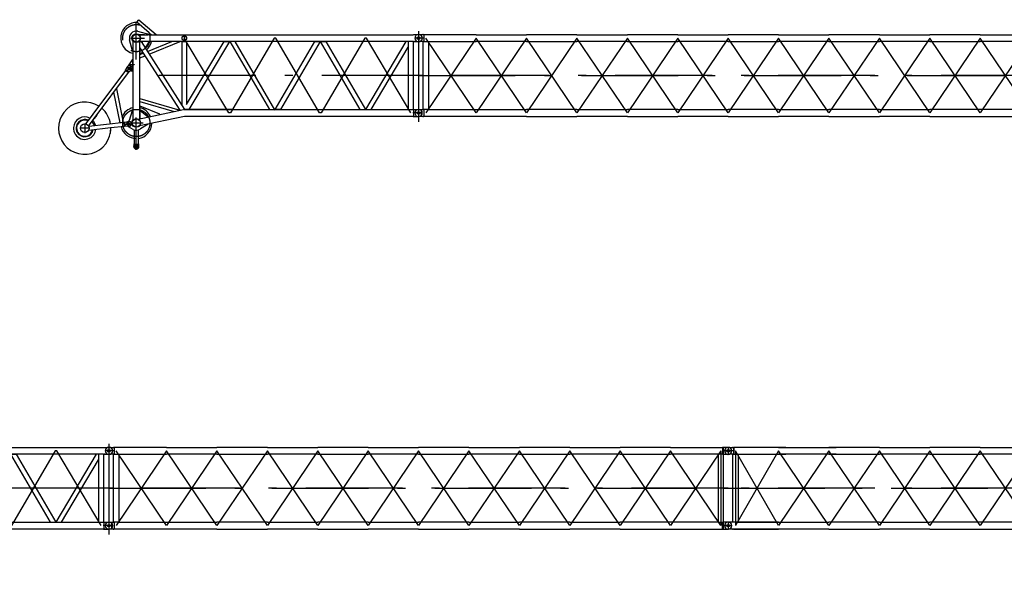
# Model space of a CAD drawing. Extents: x 2278 to 72584, y 12011 to 96322.
# Tile 13 of 29: x 28564 to 47646, y 45126 to 55779. Entities that reach past the tile are written whole.
import ezdxf

# ---------------------------------------------------------------- set-up
doc = ezdxf.new("R2010")
doc.units = 0
doc.header["$LTSCALE"] = 62.5
doc.linetypes.add('CENTER', pattern=[50.5, 30, -9, 2.5, -9])
doc.linetypes.add('HIDDEN', pattern=[12.6, 8.4, -4.2])
doc.layers.add('11', color=7, linetype='CONTINUOUS')

# ---------------------------------------------------------------- blocks, each defined once
blk = doc.blocks.new('*G40')
at = {"layer": '11', "color": 7, "linetype": 'CENTER'}
for p, q in [((36294, 55556), (36294, 53799)), ((36294, 55422), (36223, 55422)), ((36294, 55490), (36294, 55355)), ((36294, 55489), (36294, 55356)), ((36406, 55422), (36294, 55422)), ((37411, 55422), (36434, 53972)), ((37411, 53972), (36434, 55422)), ((38387, 53972), (37411, 55422)), ((38387, 55422), (37411, 53972)), ((39364, 55422), (38387, 53972)), ((39364, 53972), (38387, 55422)), ((40341, 53972), (39364, 55422)), ((40341, 55422), (39364, 53972)), ((41317, 55422), (40341, 53972)), ((41317, 53972), (40341, 55422)), ((42294, 53972), (41317, 55422)), ((42294, 55422), (41317, 53972)), ((43271, 55422), (42294, 53972)), ((43271, 53972), (42294, 55422)), ((44247, 53972), (43271, 55422)), ((44247, 55422), (43271, 53972)), ((45224, 55422), (44247, 53972)), ((45224, 53972), (44247, 55422)), ((46201, 53972), (45224, 55422)), ((46201, 55422), (45224, 53972)), ((47177, 55422), (46201, 53972)), ((47177, 53972), (46201, 55422)), ((48154, 53972), (47177, 55422)), ((48154, 55422), (47177, 53972)), ((48154, 55422), (48154, 53972)), ((48212, 55355), (48201, 55355)), ((48206, 55490), (48212, 55490)), ((48235, 55422), (48353, 55422)), ((48294, 55490), (48294, 55355)), ((48294, 55489), (48294, 55356)), ((48294, 54697), (36294, 54697)), ((36294, 54697), (48294, 54697)), ((36294, 54040), (36294, 53905)), ((36294, 54040), (36294, 53905)), ((36382, 54040), (36377, 54040)), ((48294, 54040), (48294, 53905)), ((48294, 54039), (48294, 53906)), ((36367, 53972), (36183, 53972)), ((36377, 53905), (36388, 53905)), ((48335, 53972), (48238, 53972))]:
    blk.add_line(p, q, dxfattribs=at)
at = {"layer": '11', "color": 7, "linetype": 'CONTINUOUS'}
for p, q in [((36289, 55490), (36294, 55490)), ((36294, 55355), (36289, 55355)), ((36294, 55490), (36395, 55490)), ((36294, 55490), (36299, 55490)), ((36398, 55355), (36294, 55355)), ((36294, 55355), (36299, 55355)), ((36382, 55490), (36377, 55490)), ((36382, 55355), (36377, 55355)), ((36383, 54039), (36383, 55356)), ((36383, 55356), (36485, 55356)), ((36405, 55356), (36383, 55356)), ((36395, 55490), (36395, 55481)), ((36395, 55490), (36395, 55355)), ((36405, 55489), (36395, 55490)), ((37411, 55489), (36405, 55489)), ((36485, 55356), (36485, 54039)), ((36485, 55356), (37411, 55356)), ((37411, 55489), (38387, 55489)), ((38387, 55356), (37411, 55356)), ((39364, 55489), (38387, 55489)), ((38387, 55356), (39364, 55356)), ((39364, 55489), (40341, 55489)), ((40341, 55356), (39364, 55356)), ((41317, 55489), (40341, 55489)), ((40341, 55356), (41317, 55356)), ((41317, 55489), (42294, 55489)), ((42294, 55356), (41317, 55356)), ((43271, 55489), (42294, 55489)), ((42294, 55356), (43271, 55356)), ((43271, 55489), (44247, 55489)), ((44247, 55356), (43271, 55356)), ((45224, 55489), (44247, 55489)), ((44247, 55356), (45224, 55356)), ((45224, 55489), (46201, 55489)), ((46201, 55356), (45224, 55356)), ((47177, 55489), (46201, 55489)), ((46201, 55356), (47177, 55356)), ((47177, 55489), (48183, 55489)), ((48103, 55356), (47177, 55356)), ((48205, 55356), (48103, 55356)), ((48103, 55356), (48103, 54039)), ((48194, 55490), (48183, 55489)), ((48183, 55489), (48183, 55356)), ((48183, 55356), (48205, 55356)), ((48191, 55355), (48294, 55355)), ((48294, 55490), (48194, 55490)), ((48194, 55490), (48194, 55481)), ((48194, 55490), (48194, 55355)), ((48205, 54039), (48205, 55356)), ((48289, 55490), (48294, 55490)), ((48299, 55490), (48294, 55490)), ((36289, 54040), (36294, 54040)), ((36294, 54040), (36395, 54040)), ((36294, 54040), (36299, 54040)), ((36405, 54039), (36383, 54039)), ((36485, 54039), (36383, 54039)), ((36395, 54040), (36395, 54031)), ((36395, 54040), (36395, 53905)), ((36485, 54039), (37411, 54039)), ((37411, 54039), (38387, 54039)), ((39364, 54039), (38387, 54039)), ((39364, 54039), (40341, 54039)), ((41317, 54039), (40341, 54039)), ((41317, 54039), (42294, 54039)), ((43271, 54039), (42294, 54039)), ((43271, 54039), (44247, 54039)), ((45224, 54039), (44247, 54039)), ((45224, 54039), (46201, 54039)), ((47177, 54039), (46201, 54039)), ((48103, 54039), (47177, 54039)), ((48103, 54039), (48205, 54039)), ((48183, 53906), (48183, 54039)), ((48183, 54039), (48205, 54039)), ((48294, 54040), (48194, 54040)), ((48194, 54040), (48194, 54031)), ((48194, 54040), (48194, 53905)), ((48206, 54040), (48212, 54040)), ((36294, 53905), (36289, 53905)), ((36398, 53905), (36294, 53905)), ((36294, 53905), (36299, 53905)), ((36405, 53906), (36395, 53905)), ((37411, 53906), (36405, 53906)), ((38387, 53906), (37411, 53906)), ((38387, 53906), (39364, 53906)), ((40341, 53906), (39364, 53906)), ((40341, 53906), (41317, 53906)), ((42294, 53906), (41317, 53906)), ((42294, 53906), (43271, 53906)), ((44247, 53906), (43271, 53906)), ((44247, 53906), (45224, 53906)), ((46201, 53906), (45224, 53906)), ((46201, 53906), (47177, 53906)), ((47177, 53906), (48183, 53906)), ((48194, 53905), (48183, 53906)), ((48191, 53905), (48294, 53905)), ((48206, 53905), (48212, 53905))]:
    blk.add_line(p, q, dxfattribs=at)
for centre in [(36294, 55422), (48294, 55422), (36294, 53972), (48294, 53972), (48294, 53972)]:
    blk.add_circle(centre, 25, dxfattribs=at)
for centre, start, end in [((36289, 55422), 90, 180), ((36289, 55422), 180, -90), ((48299, 55422), 0, 90), ((48299, 55422), -90, 0), ((36289, 53972), 90, 180), ((48299, 53972), 0, 94.2246), ((36289, 53972), 180, -90), ((48299, 53972), -94.2253, 0)]:
    blk.add_arc(centre, 67.5, start, end, dxfattribs=at)
blk = doc.blocks.new('*G44')
at = {"layer": '11', "color": 7, "linetype": 'CENTER'}
for p, q in [((30824, 55005), (30824, 55734)), ((36294, 55556), (36294, 53799)), ((32616, 53972), (31754, 55422)), ((33494, 55422), (32648, 53972)), ((33526, 55422), (33494, 55422)), ((34372, 53972), (33526, 55422)), ((35250, 55422), (34404, 53972)), ((35282, 55422), (35250, 55422)), ((36144, 53972), (35282, 55422)), ((36212, 55355), (36201, 55355)), ((36206, 55490), (36212, 55490)), ((36294, 55422), (36223, 55422)), ((36294, 55490), (36294, 55355)), ((36294, 55489), (36294, 55356)), ((36406, 55422), (36294, 55422)), ((30637, 54768), (30725, 54886)), ((30640, 54871), (30736, 54799)), ((36294, 54697), (30824, 54697)), ((36206, 54040), (36212, 54040)), ((36294, 54040), (36294, 53905)), ((36294, 54040), (36294, 53905)), ((30824, 53257), (30824, 53882)), ((32648, 53972), (32616, 53972)), ((34404, 53972), (34372, 53972)), ((36367, 53972), (36183, 53972)), ((36212, 53905), (36201, 53905)), ((29914, 53677), (29734, 53677)), ((29824, 53768), (29824, 53727)), ((29824, 53761), (29824, 53741)), ((29824, 53727), (29824, 53583)), ((30587, 53751), (30733, 53767)), ((30726, 53777), (30960, 53777)), ((29824, 53594), (29824, 53614)), ((30767, 53328), (30881, 53328))]:
    blk.add_line(p, q, dxfattribs=at)
at = {"layer": '11', "color": 7, "linetype": 'CONTINUOUS'}
for p, q in [((30833, 55734), (30872, 55779)), ((31076, 55526), (30833, 55734)), ((30872, 55779), (31208, 55493)), ((30776, 55543), (30776, 55542)), ((30848, 55556), (31084, 55490)), ((30752, 55177), (30694, 55386)), ((30745, 55524), (30745, 55525)), ((30758, 55371), (30758, 55177)), ((30758, 55371), (30758, 54908)), ((30985, 55489), (30876, 55489)), ((30876, 55489), (31061, 55489)), ((30891, 53859), (30891, 55371)), ((30891, 55242), (30891, 55356)), ((30891, 55356), (30916, 55356)), ((31759, 55356), (30891, 55356)), ((30916, 55356), (31761, 54038)), ((30944, 55356), (30931, 55332)), ((31072, 55356), (30944, 55356)), ((31004, 55227), (31072, 55351)), ((31040, 55163), (31512, 55356)), ((31072, 55351), (31072, 55356)), ((31073, 55111), (31671, 55356)), ((31076, 55526), (31120, 55489)), ((31090, 55489), (31759, 55489)), ((31208, 55493), (31212, 55489)), ((31710, 54118), (31710, 55356)), ((31710, 55356), (31799, 55356)), ((31759, 55356), (31759, 55489)), ((31759, 55489), (36187, 55489)), ((31759, 55489), (31759, 55356)), ((36187, 55356), (31759, 55356)), ((31799, 54134), (32525, 55356)), ((31799, 55356), (31799, 54134)), ((32629, 55356), (31845, 54039)), ((32525, 55356), (32629, 55356)), ((32635, 55356), (33404, 54039)), ((32738, 55356), (32635, 55356)), ((33510, 54033), (32738, 55356)), ((33513, 54039), (34282, 55356)), ((34385, 55356), (33616, 54039)), ((34282, 55356), (34385, 55356)), ((34391, 55356), (34494, 55356)), ((35160, 54039), (34391, 55356)), ((34494, 55356), (35263, 54039)), ((35270, 54039), (36055, 55359)), ((36093, 55356), (36093, 54039)), ((36194, 55490), (36294, 55490)), ((36194, 55355), (36294, 55355)), ((36195, 54040), (36195, 55355)), ((30758, 55177), (30752, 55177)), ((31673, 54023), (30891, 55242)), ((31000, 55224), (31004, 55227)), ((35373, 54039), (36093, 55250)), ((30744, 55003), (30669, 54886)), ((30758, 55003), (30744, 55003)), ((30758, 54908), (30758, 55003)), ((30891, 55102), (30962, 55131)), ((30891, 55037), (30995, 55079)), ((30614, 54795), (29980, 53945)), ((30614, 54795), (30615, 54805)), ((30670, 54753), (30614, 54795)), ((30615, 54805), (30623, 54815)), ((30615, 54805), (30679, 54757)), ((30623, 54815), (30645, 54860)), ((30645, 54860), (30654, 54872)), ((30656, 54781), (30656, 54781)), ((30656, 54778), (30656, 54778)), ((30656, 54776), (30656, 54776)), ((30687, 54767), (30679, 54757)), ((30724, 54802), (30687, 54767)), ((30688, 54902), (30688, 54908)), ((30688, 54908), (30758, 54908)), ((30758, 54902), (30688, 54902)), ((30715, 54794), (30718, 54790)), ((30718, 54790), (30758, 54790)), ((30732, 54813), (30724, 54802)), ((30758, 54908), (30781, 54908)), ((30758, 54902), (30758, 53829)), ((30758, 54790), (30758, 54902)), ((30781, 54902), (30758, 54902)), ((30781, 54908), (30781, 54902)), ((30008, 53865), (30670, 54753)), ((30679, 54757), (30670, 54753)), ((30437, 54441), (30571, 53784)), ((30511, 53778), (30389, 54376)), ((30891, 54254), (31669, 54028)), ((30694, 53829), (30752, 54022)), ((30752, 54022), (30758, 54022)), ((30758, 54022), (30758, 53829)), ((30861, 53853), (31740, 54037)), ((30891, 54192), (31555, 53998)), ((30897, 54104), (30891, 54104)), ((30891, 54104), (30891, 53872)), ((30891, 53872), (30891, 54019)), ((30891, 54019), (30897, 54019)), ((31280, 53947), (30897, 54104)), ((30897, 54019), (31051, 53899)), ((31754, 54039), (32684, 54039)), ((32684, 54039), (31754, 54039)), ((32684, 54039), (36187, 54039)), ((33404, 54039), (33510, 54033)), ((33616, 54039), (33507, 54039)), ((36187, 54039), (36194, 54040)), ((36194, 54040), (36194, 53905)), ((36194, 54040), (36294, 54040)), ((36352, 53938), (36352, 54006)), ((29931, 53879), (29842, 53759)), ((29898, 53718), (30008, 53865)), ((29980, 53945), (29931, 53879)), ((30057, 53931), (30008, 53865)), ((30671, 53809), (30671, 53815)), ((30671, 53815), (30675, 53815)), ((31761, 53906), (30888, 53723)), ((30891, 53872), (30903, 53862)), ((30903, 53862), (30891, 53872)), ((31051, 53899), (31052, 53893)), ((31281, 53941), (31280, 53947)), ((32684, 53906), (31761, 53906)), ((36187, 53906), (32684, 53906)), ((36187, 53906), (36194, 53905)), ((36194, 53905), (36294, 53905)), ((29900, 53640), (29905, 53640)), ((30591, 53787), (29901, 53711)), ((29905, 53640), (30323, 53687)), ((29965, 53807), (30013, 53723)), ((30329, 53687), (30598, 53717)), ((30571, 53784), (30511, 53778)), ((30591, 53787), (30598, 53792)), ((30598, 53717), (30591, 53787)), ((30598, 53792), (30611, 53794)), ((30598, 53792), (30607, 53713)), ((30607, 53713), (30598, 53717)), ((30620, 53714), (30607, 53713)), ((30611, 53794), (30660, 53808)), ((30671, 53711), (30620, 53714)), ((30660, 53808), (30674, 53810)), ((30685, 53712), (30671, 53711)), ((30671, 53705), (30671, 53711)), ((30761, 53652), (30671, 53705)), ((30685, 53701), (30685, 53700)), ((30698, 53716), (30698, 53716)), ((30784, 53643), (30784, 53371)), ((30864, 53371), (30864, 53643)), ((31054, 53752), (30903, 53661)), ((31053, 53757), (31054, 53752)), ((30774, 53333), (30774, 53323)), ((30874, 53323), (30874, 53333))]:
    blk.add_line(p, q, dxfattribs=at)
at = {"layer": '11', "color": 7, "linetype": 'HIDDEN'}
for p, q in [((30716, 55422), (30985, 55422)), ((30623, 54815), (30687, 54767)), ((30774, 53333), (30774, 53323)), ((30874, 53323), (30874, 53333))]:
    blk.add_line(p, q, dxfattribs=at)
at = {"layer": '11', "color": 7, "linetype": 'CONTINUOUS'}
blk.add_lwpolyline([(29880, 53812), (29880, 53811)], dxfattribs=at)
at = {"layer": '11', "color": 7, "linetype": 'HIDDEN'}
for centre, radius in [((30824, 55422), 264), ((31754, 55422), 44.5), ((30688, 54835), 22.5)]:
    blk.add_circle(centre, radius, dxfattribs=at)
at = {"layer": '11', "color": 7, "linetype": 'CONTINUOUS'}
for centre, radius in [((30824, 55422), 84.3), ((30824, 55422), 76), ((36294, 55422), 25.5), ((30688, 54835), 17.1), ((30824, 53777), 84), ((30824, 53777), 80), ((36294, 53972), 25.5), ((29824, 53677), 84.1), ((30671, 53760), 30), ((30671, 53760), 22.5), ((30671, 53760), 22.5), ((30824, 53328), 45), ((30824, 53328), 26)]:
    blk.add_circle(centre, radius, dxfattribs=at)
at = {"layer": '11', "color": 7, "linetype": 'CENTER'}
blk.add_circle((30824, 53777), 264, dxfattribs=at)
at = {"layer": '11', "color": 7, "linetype": 'CONTINUOUS'}
for centre, radius, start, end in [((30824, 55422), 302, 85.1691, 171.5717), ((30824, 55422), 135, 78.7705, -164.4553), ((30824, 55422), 302, 171.5731, -102.7424), ((30824, 55422), 301, -49.4625, -12.7161), ((36299, 55422), 67.5, 0, 90), ((36299, 55422), 67.5, -90, 0), ((30824, 55422), 301, -77.2596, -65.1908), ((30693, 54842), 49, -36.711, 143.288), ((29824, 53677), 508, 57.2405, 1.1918), ((29824, 53677), 508, 9.0935, 49.3381), ((30824, 53777), 302, 102.7397, 157.0671), ((30824, 53777), 302, 24.5846, 77.257), ((31754, 53972), 66.3, 90, 101.8779), ((31754, 53972), 66.4, 90, 101.8555), ((36299, 53972), 67.5, 0, 90), ((29824, 53677), 218, 62.5375, 176.3495), ((29824, 53677), 167, 65.4024, -150.5555), ((29824, 53677), 158, 66.0663, -150.5556), ((29824, 53677), 218, 12.8731, 44.0409), ((30675, 53835), 20, -90, -16.8074), ((36299, 53972), 67.5, -90, 0), ((29824, 53677), 218, 176.3495, -36.7462), ((29824, 53677), 167, -150.5558, -9.3653), ((29824, 53677), 158, -150.5572, -10.2319), ((29824, 53677), 218, -36.7456, -5.6433), ((29824, 53677), 508, -12.0368, 1.19), ((30824, 53777), 301, -167.0294, -89.9997), ((30679, 53761), 49, -83.7358, 96.262), ((30824, 53777), 140, -116.7166, -55.7048), ((30824, 53777), 301, -82.3808, -1.0263), ((30824, 53333), 50, 150.0579, 179.9992), ((30824, 53323), 50, 180, 0), ((30759, 53371), 25, -29.8975, -0.0008), ((30889, 53371), 24.9, 180, -150.0785), ((30824, 53333), 50, 0, 29.8832)]:
    blk.add_arc(centre, radius, start, end, dxfattribs=at)
at = {"layer": '11', "color": 7, "linetype": 'HIDDEN'}
for centre, radius, start, end in [((30759, 53371), 25, -29.8957, -0.0008), ((30889, 53371), 24.9, 180, -150.082)]:
    blk.add_arc(centre, radius, start, end, dxfattribs=at)
blk = doc.blocks.new('*G54')
at = {"layer": '11', "color": 7, "linetype": 'CENTER'}
for p, q in [((30294, 47556), (30294, 45799)), ((30294, 47422), (30223, 47422)), ((30294, 47490), (30294, 47355)), ((30294, 47489), (30294, 47356)), ((30406, 47422), (30294, 47422)), ((31411, 47422), (30434, 45972)), ((31411, 45972), (30434, 47422)), ((32387, 45972), (31411, 47422)), ((32387, 47422), (31411, 45972)), ((33364, 47422), (32387, 45972)), ((33364, 45972), (32387, 47422)), ((34341, 45972), (33364, 47422)), ((34341, 47422), (33364, 45972)), ((35317, 47422), (34341, 45972)), ((35317, 45972), (34341, 47422)), ((36294, 45972), (35317, 47422)), ((36294, 47422), (35317, 45972)), ((37271, 47422), (36294, 45972)), ((37271, 45972), (36294, 47422)), ((38247, 45972), (37271, 47422)), ((38247, 47422), (37271, 45972)), ((39224, 47422), (38247, 45972)), ((39224, 45972), (38247, 47422)), ((40201, 45972), (39224, 47422)), ((40201, 47422), (39224, 45972)), ((41177, 47422), (40201, 45972)), ((41177, 45972), (40201, 47422)), ((42154, 45972), (41177, 47422)), ((42154, 47422), (41177, 45972)), ((42154, 47422), (42154, 45972)), ((42212, 47355), (42201, 47355)), ((42206, 47490), (42212, 47490)), ((42235, 47422), (42353, 47422)), ((42294, 47490), (42294, 47355)), ((42294, 47489), (42294, 47356)), ((42294, 46697), (30294, 46697)), ((30294, 46697), (42294, 46697)), ((30294, 46040), (30294, 45905)), ((30294, 46040), (30294, 45905)), ((30382, 46040), (30377, 46040)), ((42294, 46040), (42294, 45905)), ((42294, 46039), (42294, 45906)), ((30367, 45972), (30183, 45972)), ((30377, 45905), (30388, 45905)), ((42335, 45972), (42238, 45972))]:
    blk.add_line(p, q, dxfattribs=at)
at = {"layer": '11', "color": 7, "linetype": 'CONTINUOUS'}
for p, q in [((30289, 47490), (30294, 47490)), ((30294, 47355), (30289, 47355)), ((30294, 47490), (30395, 47490)), ((30294, 47490), (30299, 47490)), ((30398, 47355), (30294, 47355)), ((30294, 47355), (30299, 47355)), ((30382, 47490), (30377, 47490)), ((30382, 47355), (30377, 47355)), ((30383, 46039), (30383, 47356)), ((30383, 47356), (30485, 47356)), ((30405, 47356), (30383, 47356)), ((30395, 47490), (30395, 47481)), ((30395, 47490), (30395, 47355)), ((30405, 47489), (30395, 47490)), ((31411, 47489), (30405, 47489)), ((30485, 47356), (30485, 46039)), ((30485, 47356), (31411, 47356)), ((31411, 47489), (32387, 47489)), ((32387, 47356), (31411, 47356)), ((33364, 47489), (32387, 47489)), ((32387, 47356), (33364, 47356)), ((33364, 47489), (34341, 47489)), ((34341, 47356), (33364, 47356)), ((35317, 47489), (34341, 47489)), ((34341, 47356), (35317, 47356)), ((35317, 47489), (36294, 47489)), ((36294, 47356), (35317, 47356)), ((37271, 47489), (36294, 47489)), ((36294, 47356), (37271, 47356)), ((37271, 47489), (38247, 47489)), ((38247, 47356), (37271, 47356)), ((39224, 47489), (38247, 47489)), ((38247, 47356), (39224, 47356)), ((39224, 47489), (40201, 47489)), ((40201, 47356), (39224, 47356)), ((41177, 47489), (40201, 47489)), ((40201, 47356), (41177, 47356)), ((41177, 47489), (42183, 47489)), ((42103, 47356), (41177, 47356)), ((42205, 47356), (42103, 47356)), ((42103, 47356), (42103, 46039)), ((42194, 47490), (42183, 47489)), ((42183, 47489), (42183, 47356)), ((42183, 47356), (42205, 47356)), ((42191, 47355), (42294, 47355)), ((42294, 47490), (42194, 47490)), ((42194, 47490), (42194, 47481)), ((42194, 47490), (42194, 47355)), ((42205, 46039), (42205, 47356)), ((42289, 47490), (42294, 47490)), ((42299, 47490), (42294, 47490)), ((30289, 46040), (30294, 46040)), ((30294, 46040), (30395, 46040)), ((30294, 46040), (30299, 46040)), ((30405, 46039), (30383, 46039)), ((30485, 46039), (30383, 46039)), ((30395, 46040), (30395, 46031)), ((30395, 46040), (30395, 45905)), ((30485, 46039), (31411, 46039)), ((31411, 46039), (32387, 46039)), ((33364, 46039), (32387, 46039)), ((33364, 46039), (34341, 46039)), ((35317, 46039), (34341, 46039)), ((35317, 46039), (36294, 46039)), ((37271, 46039), (36294, 46039)), ((37271, 46039), (38247, 46039)), ((39224, 46039), (38247, 46039)), ((39224, 46039), (40201, 46039)), ((41177, 46039), (40201, 46039)), ((42103, 46039), (41177, 46039)), ((42103, 46039), (42205, 46039)), ((42183, 45906), (42183, 46039)), ((42183, 46039), (42205, 46039)), ((42294, 46040), (42194, 46040)), ((42194, 46040), (42194, 46031)), ((42194, 46040), (42194, 45905)), ((42206, 46040), (42212, 46040)), ((30294, 45905), (30289, 45905)), ((30398, 45905), (30294, 45905)), ((30294, 45905), (30299, 45905)), ((30405, 45906), (30395, 45905)), ((31411, 45906), (30405, 45906)), ((32387, 45906), (31411, 45906)), ((32387, 45906), (33364, 45906)), ((34341, 45906), (33364, 45906)), ((34341, 45906), (35317, 45906)), ((36294, 45906), (35317, 45906)), ((36294, 45906), (37271, 45906)), ((38247, 45906), (37271, 45906)), ((38247, 45906), (39224, 45906)), ((40201, 45906), (39224, 45906)), ((40201, 45906), (41177, 45906)), ((41177, 45906), (42183, 45906)), ((42194, 45905), (42183, 45906)), ((42191, 45905), (42294, 45905)), ((42206, 45905), (42212, 45905))]:
    blk.add_line(p, q, dxfattribs=at)
for centre in [(30294, 47422), (42294, 47422), (30294, 45972), (42294, 45972), (42294, 45972)]:
    blk.add_circle(centre, 25, dxfattribs=at)
for centre, start, end in [((30289, 47422), 90, 180), ((30289, 47422), 180, -90), ((42299, 47422), 0, 90), ((42299, 47422), -90, 0), ((30289, 45972), 90, 180), ((42299, 45972), 0, 94.2246), ((30289, 45972), 180, -90), ((42299, 45972), -94.2253, 0)]:
    blk.add_arc(centre, 67.5, start, end, dxfattribs=at)
blk = doc.blocks.new('*G55')
at = {"layer": '11', "color": 7, "linetype": 'CENTER'}
for p, q in [((42367, 47422), (42183, 47422)), ((42294, 47422), (42223, 47422)), ((42294, 47490), (42294, 47355)), ((42294, 47489), (42294, 47356)), ((42406, 47422), (42294, 47422)), ((43271, 47422), (42434, 45972)), ((43271, 45972), (42434, 47422)), ((42434, 47422), (42434, 45972)), ((44247, 45972), (43271, 47422)), ((44247, 47422), (43271, 45972)), ((45224, 47422), (44247, 45972)), ((45224, 45972), (44247, 47422)), ((46201, 45972), (45224, 47422)), ((46201, 47422), (45224, 45972)), ((47177, 47422), (46201, 45972)), ((47177, 45972), (46201, 47422)), ((48154, 45972), (47177, 47422)), ((48154, 47422), (47177, 45972)), ((48367, 47422), (48183, 47422)), ((48212, 47355), (48201, 47355)), ((48206, 47490), (48212, 47490)), ((48294, 47490), (48294, 47355)), ((48294, 47489), (48294, 47356)), ((48294, 46697), (42294, 46697)), ((42294, 46697), (48294, 46697)), ((42294, 46040), (42294, 45905)), ((42294, 46039), (42294, 45906)), ((48294, 46040), (48294, 45905)), ((48294, 46039), (48294, 45906)), ((42183, 45972), (42294, 45972)), ((42294, 45972), (42366, 45972)), ((42377, 45905), (42388, 45905))]:
    blk.add_line(p, q, dxfattribs=at)
at = {"layer": '11', "color": 7, "linetype": 'CONTINUOUS'}
for p, q in [((42289, 47490), (42294, 47490)), ((42294, 47355), (42289, 47355)), ((42299, 47490), (42294, 47490)), ((42294, 47490), (42395, 47490)), ((42294, 47355), (42299, 47355)), ((42398, 47355), (42294, 47355)), ((42382, 47490), (42377, 47490)), ((42382, 47355), (42377, 47355)), ((42383, 46039), (42383, 47356)), ((42383, 47356), (42485, 47356)), ((42405, 47356), (42383, 47356)), ((42395, 47490), (42395, 47481)), ((42395, 47490), (42395, 47355)), ((42405, 47489), (42395, 47490)), ((43411, 47489), (42405, 47489)), ((42405, 47489), (42405, 47356)), ((43271, 47489), (42405, 47489)), ((42405, 47356), (43271, 47356)), ((42485, 47356), (42485, 46039)), ((42485, 47356), (43411, 47356)), ((43271, 47489), (44247, 47489)), ((44247, 47356), (43271, 47356)), ((43411, 47489), (44387, 47489)), ((44387, 47356), (43411, 47356)), ((45224, 47489), (44247, 47489)), ((44247, 47356), (45224, 47356)), ((45224, 47489), (46201, 47489)), ((46201, 47356), (45224, 47356)), ((47177, 47489), (46201, 47489)), ((46201, 47356), (47177, 47356)), ((47177, 47489), (48183, 47489)), ((48103, 47356), (47177, 47356)), ((48205, 47356), (48103, 47356)), ((48103, 47356), (48103, 46039)), ((48194, 47490), (48183, 47489)), ((48183, 47356), (48205, 47356)), ((48191, 47355), (48294, 47355)), ((48294, 47490), (48194, 47490)), ((48205, 46039), (48205, 47356)), ((42289, 46040), (42294, 46040)), ((42383, 46040), (42294, 46040)), ((42405, 46039), (42383, 46039)), ((42485, 46039), (42383, 46039)), ((43271, 46039), (42405, 46039)), ((42485, 46039), (43411, 46039)), ((43271, 46039), (44247, 46039)), ((45224, 46039), (44247, 46039)), ((45224, 46039), (46201, 46039)), ((47177, 46039), (46201, 46039)), ((48103, 46039), (47177, 46039)), ((48103, 46039), (48205, 46039)), ((48183, 46039), (48205, 46039)), ((48294, 46040), (48194, 46040)), ((48206, 46040), (48212, 46040)), ((48289, 46040), (48294, 46040)), ((48299, 46040), (48294, 46040)), ((42294, 45905), (42289, 45905)), ((42294, 45905), (42299, 45905)), ((42405, 45905), (42294, 45905)), ((43411, 45906), (42405, 45906)), ((42405, 45906), (43271, 45906)), ((44247, 45906), (43271, 45906)), ((44247, 45906), (45224, 45906)), ((46201, 45906), (45224, 45906)), ((46201, 45906), (47177, 45906)), ((47177, 45906), (48183, 45906)), ((48183, 45906), (48191, 45905)), ((48191, 45905), (48294, 45905)), ((48206, 45905), (48212, 45905))]:
    blk.add_line(p, q, dxfattribs=at)
for centre, radius in [((42294, 47422), 25), ((42294, 47422), 25), ((48294, 47422), 25), ((48294, 45972), 25.5)]:
    blk.add_circle(centre, radius, dxfattribs=at)
for centre, start, end in [((42289, 47422), 90, 180), ((42289, 47422), 180, -90), ((42299, 47422), 82.4285, 90.0021), ((48289, 47422), 90, 180), ((48289, 47422), 180, -90), ((48299, 47422), 0, 90), ((48299, 47422), -90, 0), ((42289, 45972), 90, 180), ((42289, 45972), 90, 97.5755), ((48289, 45972), 90, 180), ((48289, 45972), 90, 97.5755), ((48299, 45972), 0, 90), ((42289, 45972), 180, -90), ((42289, 45972), -97.5741, -89.9979), ((48289, 45972), 180, -90), ((48299, 45972), -90, 0)]:
    blk.add_arc(centre, 67.5, start, end, dxfattribs=at)
blk = doc.blocks.new('*G59')
at = {"layer": '11', "color": 7, "linetype": 'CENTER'}
for p, q in [((24824, 47005), (24824, 47734)), ((30294, 47556), (30294, 45799)), ((26616, 45972), (25754, 47422)), ((27494, 47422), (26648, 45972)), ((27526, 47422), (27494, 47422)), ((28372, 45972), (27526, 47422)), ((29250, 47422), (28404, 45972)), ((29282, 47422), (29250, 47422)), ((30144, 45972), (29282, 47422)), ((30212, 47355), (30201, 47355)), ((30206, 47490), (30212, 47490)), ((30294, 47422), (30223, 47422)), ((30294, 47490), (30294, 47355)), ((30294, 47489), (30294, 47356)), ((30406, 47422), (30294, 47422)), ((24637, 46768), (24725, 46886)), ((24640, 46871), (24736, 46799)), ((30294, 46697), (24824, 46697)), ((30206, 46040), (30212, 46040)), ((30294, 46040), (30294, 45905)), ((30294, 46040), (30294, 45905)), ((24824, 45257), (24824, 45882)), ((26648, 45972), (26616, 45972)), ((28404, 45972), (28372, 45972)), ((30367, 45972), (30183, 45972)), ((30212, 45905), (30201, 45905)), ((23914, 45677), (23734, 45677)), ((23824, 45768), (23824, 45727)), ((23824, 45761), (23824, 45741)), ((23824, 45727), (23824, 45583)), ((23824, 45594), (23824, 45614)), ((24587, 45751), (24733, 45767)), ((24726, 45777), (24960, 45777)), ((24767, 45328), (24881, 45328))]:
    blk.add_line(p, q, dxfattribs=at)
at = {"layer": '11', "color": 7, "linetype": 'CONTINUOUS'}
for p, q in [((24833, 47734), (24872, 47779)), ((25076, 47526), (24833, 47734)), ((24872, 47779), (25208, 47493)), ((24745, 47524), (24745, 47525)), ((24776, 47543), (24776, 47542)), ((24848, 47556), (25084, 47490)), ((25076, 47526), (25120, 47489)), ((24752, 47177), (24694, 47386)), ((24758, 47371), (24758, 47177)), ((24758, 47371), (24758, 46908)), ((24985, 47489), (24876, 47489)), ((24876, 47489), (25061, 47489)), ((24891, 45859), (24891, 47371)), ((24891, 47242), (24891, 47356)), ((24891, 47356), (24916, 47356)), ((25759, 47356), (24891, 47356)), ((24916, 47356), (25761, 46038)), ((24944, 47356), (24931, 47332)), ((25072, 47356), (24944, 47356)), ((25004, 47227), (25072, 47351)), ((25040, 47163), (25512, 47356)), ((25072, 47351), (25072, 47356)), ((25073, 47111), (25671, 47356)), ((25090, 47489), (25759, 47489)), ((25208, 47493), (25212, 47489)), ((25710, 46118), (25710, 47356)), ((25710, 47356), (25799, 47356)), ((25759, 47356), (25759, 47489)), ((25759, 47489), (30187, 47489)), ((25759, 47489), (25759, 47356)), ((30187, 47356), (25759, 47356)), ((25799, 46134), (26525, 47356)), ((25799, 47356), (25799, 46134)), ((26629, 47356), (25845, 46039)), ((26525, 47356), (26629, 47356)), ((26635, 47356), (27404, 46039)), ((26738, 47356), (26635, 47356)), ((27510, 46033), (26738, 47356)), ((27513, 46039), (28282, 47356)), ((28385, 47356), (27616, 46039)), ((28282, 47356), (28385, 47356)), ((28391, 47356), (28494, 47356)), ((29160, 46039), (28391, 47356)), ((28494, 47356), (29263, 46039)), ((29270, 46039), (30055, 47359)), ((30093, 47356), (30093, 46039)), ((30194, 47490), (30294, 47490)), ((30194, 47355), (30294, 47355)), ((30195, 46040), (30195, 47355)), ((24758, 47177), (24752, 47177)), ((25673, 46023), (24891, 47242)), ((25000, 47224), (25004, 47227)), ((29373, 46039), (30093, 47250)), ((24744, 47003), (24669, 46886)), ((24758, 47003), (24744, 47003)), ((24758, 46908), (24758, 47003)), ((24891, 47102), (24962, 47131)), ((24891, 47037), (24995, 47079)), ((24614, 46795), (23980, 45945)), ((24008, 45865), (24670, 46753)), ((24614, 46795), (24615, 46805)), ((24670, 46753), (24614, 46795)), ((24615, 46805), (24623, 46815)), ((24615, 46805), (24679, 46757)), ((24623, 46815), (24645, 46860)), ((24645, 46860), (24654, 46872)), ((24656, 46781), (24656, 46781)), ((24656, 46778), (24656, 46778)), ((24656, 46776), (24656, 46776)), ((24679, 46757), (24670, 46753)), ((24687, 46767), (24679, 46757)), ((24724, 46802), (24687, 46767)), ((24688, 46902), (24688, 46908)), ((24688, 46908), (24758, 46908)), ((24758, 46902), (24688, 46902)), ((24715, 46794), (24718, 46790)), ((24718, 46790), (24758, 46790)), ((24732, 46813), (24724, 46802)), ((24758, 46908), (24781, 46908)), ((24758, 46902), (24758, 45829)), ((24758, 46790), (24758, 46902)), ((24781, 46902), (24758, 46902)), ((24781, 46908), (24781, 46902)), ((24511, 45778), (24389, 46376)), ((24437, 46441), (24571, 45784)), ((24891, 46254), (25669, 46028)), ((24891, 46192), (25555, 45998)), ((24694, 45829), (24752, 46022)), ((24752, 46022), (24758, 46022)), ((24758, 46022), (24758, 45829)), ((24861, 45853), (25740, 46037)), ((24897, 46104), (24891, 46104)), ((24891, 46104), (24891, 45872)), ((24891, 45872), (24891, 46019)), ((24891, 46019), (24897, 46019)), ((25280, 45947), (24897, 46104)), ((24897, 46019), (25051, 45899)), ((25754, 46039), (26684, 46039)), ((26684, 46039), (25754, 46039)), ((26684, 46039), (30187, 46039)), ((27404, 46039), (27510, 46033)), ((27616, 46039), (27507, 46039)), ((30187, 46039), (30194, 46040)), ((30194, 46040), (30194, 45905)), ((30194, 46040), (30294, 46040)), ((30352, 45938), (30352, 46006)), ((23931, 45879), (23842, 45759)), ((23898, 45718), (24008, 45865)), ((23980, 45945), (23931, 45879)), ((23965, 45807), (24013, 45723)), ((24057, 45931), (24008, 45865)), ((24611, 45794), (24660, 45808)), ((24660, 45808), (24674, 45810)), ((24671, 45809), (24671, 45815)), ((24671, 45815), (24675, 45815)), ((25761, 45906), (24888, 45723)), ((24891, 45872), (24903, 45862)), ((24903, 45862), (24891, 45872)), ((25051, 45899), (25052, 45893)), ((25281, 45941), (25280, 45947)), ((26684, 45906), (25761, 45906)), ((30187, 45906), (26684, 45906)), ((30187, 45906), (30194, 45905)), ((30194, 45905), (30294, 45905)), ((23900, 45640), (23905, 45640)), ((24591, 45787), (23901, 45711)), ((23905, 45640), (24323, 45687)), ((24329, 45687), (24598, 45717)), ((24571, 45784), (24511, 45778)), ((24591, 45787), (24598, 45792)), ((24598, 45717), (24591, 45787)), ((24598, 45792), (24611, 45794)), ((24598, 45792), (24607, 45713)), ((24607, 45713), (24598, 45717)), ((24620, 45714), (24607, 45713)), ((24671, 45711), (24620, 45714)), ((24685, 45712), (24671, 45711)), ((24671, 45705), (24671, 45711)), ((24761, 45652), (24671, 45705)), ((24685, 45701), (24685, 45700)), ((24698, 45716), (24698, 45716)), ((24784, 45643), (24784, 45371)), ((24864, 45371), (24864, 45643)), ((25054, 45752), (24903, 45661)), ((25053, 45757), (25054, 45752)), ((24774, 45333), (24774, 45323)), ((24874, 45323), (24874, 45333))]:
    blk.add_line(p, q, dxfattribs=at)
at = {"layer": '11', "color": 7, "linetype": 'HIDDEN'}
for p, q in [((24716, 47422), (24985, 47422)), ((24623, 46815), (24687, 46767)), ((24774, 45333), (24774, 45323)), ((24874, 45323), (24874, 45333))]:
    blk.add_line(p, q, dxfattribs=at)
at = {"layer": '11', "color": 7, "linetype": 'CONTINUOUS'}
blk.add_lwpolyline([(23880, 45812), (23880, 45811)], dxfattribs=at)
at = {"layer": '11', "color": 7, "linetype": 'HIDDEN'}
for centre, radius in [((24824, 47422), 264), ((25754, 47422), 44.5), ((24688, 46835), 22.5)]:
    blk.add_circle(centre, radius, dxfattribs=at)
at = {"layer": '11', "color": 7, "linetype": 'CONTINUOUS'}
for centre, radius in [((24824, 47422), 84.3), ((24824, 47422), 76), ((30294, 47422), 25.5), ((24688, 46835), 17.1), ((30294, 45972), 25.5), ((24824, 45777), 84), ((24824, 45777), 80), ((23824, 45677), 84.1), ((24671, 45760), 30), ((24671, 45760), 22.5), ((24671, 45760), 22.5), ((24824, 45328), 45), ((24824, 45328), 26)]:
    blk.add_circle(centre, radius, dxfattribs=at)
at = {"layer": '11', "color": 7, "linetype": 'CENTER'}
blk.add_circle((24824, 45777), 264, dxfattribs=at)
at = {"layer": '11', "color": 7, "linetype": 'CONTINUOUS'}
for centre, radius, start, end in [((24824, 47422), 302, 85.1691, 171.5717), ((24824, 47422), 135, 78.7705, -164.4553), ((24824, 47422), 302, 171.5731, -102.7424), ((24824, 47422), 301, -49.4625, -12.7161), ((30299, 47422), 67.5, 0, 90), ((30299, 47422), 67.5, -90, 0), ((24824, 47422), 301, -77.2596, -65.1908), ((24693, 46842), 49, -36.711, 143.288), ((23824, 45677), 508, 57.2405, 1.1918), ((23824, 45677), 508, 9.0935, 49.3381), ((24824, 45777), 302, 102.7397, 157.0671), ((24824, 45777), 302, 24.5846, 77.257), ((25754, 45972), 66.3, 90, 101.8779), ((25754, 45972), 66.4, 90, 101.8555), ((30299, 45972), 67.5, 0, 90), ((23824, 45677), 218, 62.5375, 176.3495), ((23824, 45677), 167, 65.4024, -150.5555), ((23824, 45677), 158, 66.0663, -150.5556), ((23824, 45677), 218, 12.8731, 44.0409), ((24679, 45761), 49, -83.7358, 96.262), ((24675, 45835), 20, -90, -16.8074), ((30299, 45972), 67.5, -90, 0), ((23824, 45677), 218, 176.3495, -36.7462), ((23824, 45677), 167, -150.5558, -9.3653), ((23824, 45677), 158, -150.5572, -10.2319), ((23824, 45677), 218, -36.7456, -5.6433), ((23824, 45677), 508, -12.0368, 1.19), ((24824, 45777), 301, -167.0294, -89.9997), ((24824, 45777), 140, -116.7166, -55.7048), ((24824, 45777), 301, -82.3808, -1.0263), ((24824, 45333), 50, 150.0579, 179.9992), ((24824, 45323), 50, 180, 0), ((24759, 45371), 25, -29.8975, -0.0008), ((24889, 45371), 24.9, 180, -150.0785), ((24824, 45333), 50, 0, 29.8832)]:
    blk.add_arc(centre, radius, start, end, dxfattribs=at)
at = {"layer": '11', "color": 7, "linetype": 'HIDDEN'}
for centre, radius, start, end in [((24759, 45371), 25, -29.8957, -0.0008), ((24889, 45371), 24.9, 180, -150.082)]:
    blk.add_arc(centre, radius, start, end, dxfattribs=at)

msp = doc.modelspace()

# ---------------------------------------------------------------- block references
at = {"layer": '11', "color": 7, "linetype": 'CONTINUOUS'}
for name in ['*G44', '*G40', '*G59', '*G54', '*G55']:
    msp.add_blockref(name, (0, 0), dxfattribs=at)

doc.saveas('drawing.dxf')
